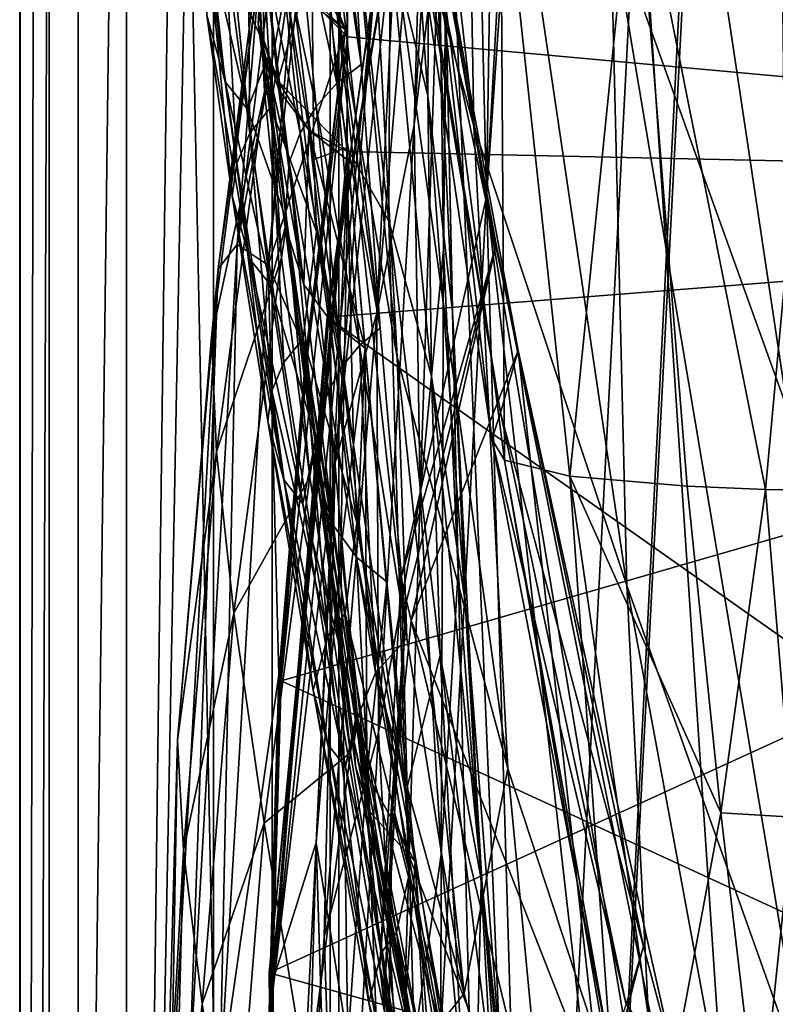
# Model space of a CAD drawing. Header units: metres. Extents: x -1004 to 0, y -808 to 0.
# Tile 18 of 136: x -1004 to -965, y -491 to -440. Entities that reach past the tile are written whole.
import ezdxf

# ---------------------------------------------------------------- set-up
doc = ezdxf.new("R2010")
doc.units = ezdxf.units.M

msp = doc.modelspace()

# ---------------------------------------------------------------- linework, layer by layer
at = {"layer": 'None01'}
for points in [[(-998.527222, -789.40155, 163.059708), (-998.527222, -789.40155, 173.920044), (-998.527222, -35.401562, 163.059708)], [(-998.527222, -789.40155, 173.920044), (-998.527222, -35.401562, 2063.059814), (-998.527222, -35.401562, 163.059708)], [(-998.527222, -35.401562, 2063.059814), (-998.527222, -789.40155, 173.920044), (-998.527222, -789.40155, 2051.920166)], [(-998.527222, -789.40155, 2051.920166), (-998.527222, -789.40155, 2063.059814), (-998.527222, -35.401562, 2063.059814)], [(-951.527527, -65.543846, 163.059708), (-951.527527, -738.401428, 163.059708), (-998.527222, -35.401562, 163.059708)], [(-951.527527, -738.401428, 163.059708), (-968.598267, -746.330383, 163.059708), (-998.527222, -35.401562, 163.059708)], [(-998.527222, -35.401562, 163.059708), (-968.598267, -746.330383, 163.059708), (-998.527222, -789.40155, 163.059708)], [(-998.527222, -789.40155, 2063.059814), (-968.598267, -746.330383, 2063.059814), (-998.527222, -35.401562, 2063.059814)], [(-968.598267, -746.330383, 2063.059814), (-951.527527, -738.401428, 2063.059814), (-998.527222, -35.401562, 2063.059814)], [(-998.527222, -35.401562, 2063.059814), (-951.527527, -738.401428, 2063.059814), (-951.527527, -65.543846, 2063.059814)], [(-957.22522, -562.338135, 1607.315308), (-960.721008, -174.127411, 1607.405884), (-979.964417, -448.915588, 1607.910889)], [(-960.721008, -174.127411, 1607.405884), (-965.265015, -183.0047, 1607.525391), (-979.964417, -448.915588, 1607.910889)], [(-979.964417, -448.915588, 1607.910889), (-965.265015, -183.0047, 1607.525391), (-976.424927, -220.207443, 1607.818115)], [(-976.424927, -220.207443, 1607.818115), (-984.470886, -258.193604, 1608.028809), (-979.964417, -448.915588, 1607.910889)], [(-984.470886, -258.193604, 1608.028809), (-986.455566, -413.039734, 1608.080566), (-979.964417, -448.915588, 1607.910889)], [(-902.446289, -448.406891, 658.679504), (-901.788757, -384.116333, 658.662292), (-987.520752, -424.55658, 660.907227)], [(-902.44574, -448.40683, 620.140686), (-987.14209, -430.387573, 617.922791), (-901.786682, -384.11673, 620.157898)], [(-902.446289, -448.406891, 1567.137573), (-982.199463, -419.524536, 1565.049072), (-901.788757, -384.116333, 1567.154785)], [(-986.353882, -424.315552, 404.999176), (-980.622253, -445.277527, 354.476257), (-986.647888, -391.917389, 405.125092)], [(-980.622253, -445.277527, 354.476257), (-981.192139, -411.831177, 354.61145), (-986.647888, -391.917389, 405.125092)], [(-973.571106, -434.510742, 305.371277), (-964.440857, -459.879395, 257.478455), (-973.507141, -399.472687, 305.797028)], [(-964.440857, -459.879395, 257.478455), (-964.878967, -422.997925, 257.737305), (-973.507141, -399.472687, 305.797028)], [(-987.761047, -438.593903, 456.888458), (-984.577759, -457.1828, 405.247559), (-989.480225, -406.168793, 456.6586)], [(-984.577759, -457.1828, 405.247559), (-986.353882, -424.315552, 404.999176), (-989.480225, -406.168793, 456.6586)], [(-987.10968, -430.938965, 614.943726), (-986.421997, -442.105499, 561.460938), (-990.166565, -409.596252, 562.68634)], [(-986.421997, -442.105499, 561.460938), (-989.222778, -422.714691, 509.420135), (-990.166565, -409.596252, 562.68634)], [(-980.622253, -445.277527, 354.476257), (-972.737061, -468.957031, 305.25), (-981.192139, -411.831177, 354.61145)], [(-972.737061, -468.957031, 305.25), (-973.571106, -434.510742, 305.371277), (-981.192139, -411.831177, 354.61145)], [(-981.872437, -417.570435, 1562.117554), (-987.955444, -453.466919, 1561.942749), (-982.133789, -412.923523, 1511.640137)], [(-982.133789, -412.923523, 1511.640137), (-987.955444, -453.466919, 1561.942749), (-985.717285, -437.806305, 1511.832886)], [(-986.455566, -413.039734, 1608.080566), (-986.437561, -413.11734, 1610.883667), (-979.964417, -448.915588, 1607.910889)], [(-979.460754, -451.378296, 1610.604248), (-986.437561, -413.11734, 1610.883667), (-978.325989, -456.837341, 1616.675537)], [(-986.437561, -413.11734, 1610.883667), (-984.221375, -429.36908, 1717.76355), (-978.325989, -456.837341, 1616.675537)], [(-986.437561, -413.11734, 1610.883667), (-979.460754, -451.378296, 1610.604248), (-979.964417, -448.915588, 1607.910889)], [(-982.399353, -434.557739, 1348.717896), (-981.976868, -417.075439, 1348.560547), (-983.691345, -445.217041, 1404.03186)], [(-983.691345, -445.217041, 1404.03186), (-981.976868, -417.075439, 1348.560547), (-983.124207, -425.615173, 1403.821655)], [(-987.955444, -453.466919, 1561.942749), (-981.872437, -417.570435, 1562.117554), (-982.199463, -419.524536, 1565.049072)], [(-988.184875, -455.128296, 1564.892456), (-982.199463, -419.524536, 1565.049072), (-902.446289, -448.406891, 1567.137573)], [(-988.184875, -455.128296, 1564.892456), (-987.955444, -453.466919, 1561.942749), (-982.199463, -419.524536, 1565.049072)], [(-984.924744, -435.717896, 1179.18457), (-984.53125, -421.425995, 1179.183228), (-982.998596, -443.71814, 1236.099121)], [(-982.998596, -443.71814, 1236.099121), (-984.53125, -421.425995, 1179.183228), (-982.908875, -429.192963, 1236.082886)], [(-986.421997, -442.105499, 561.460938), (-985.449219, -455.692291, 508.546051), (-989.222778, -422.714691, 509.420135)], [(-985.449219, -455.692291, 508.546051), (-987.761047, -438.593903, 456.888458), (-989.222778, -422.714691, 509.420135)], [(-982.179993, -451.63858, 1348.844116), (-981.98291, -424.0047, 1292.653809), (-982.399353, -434.557739, 1348.717896)], [(-982.047791, -439.573883, 1292.726196), (-981.98291, -424.0047, 1292.653809), (-982.179993, -451.63858, 1348.844116)], [(-987.520752, -424.55658, 660.907227), (-990.49115, -437.303345, 660.985046), (-987.13208, -440.682129, 660.897095)], [(-987.520752, -424.55658, 660.907227), (-987.13208, -440.682129, 660.897095), (-902.446289, -448.406891, 658.679504)], [(-984.577759, -457.1828, 405.247559), (-978.872314, -478.391571, 354.709045), (-986.353882, -424.315552, 404.999176)], [(-978.872314, -478.391571, 354.709045), (-980.622253, -445.277527, 354.476257), (-986.353882, -424.315552, 404.999176)], [(-984.542114, -432.820007, 1458.24292), (-985.622498, -454.910736, 1458.469604), (-983.124207, -425.615173, 1403.821655)], [(-983.124207, -425.615173, 1403.821655), (-985.622498, -454.910736, 1458.469604), (-983.691345, -445.217041, 1404.03186)], [(-982.998596, -443.71814, 1236.099121), (-982.908875, -429.192963, 1236.082886), (-981.718567, -454.849976, 1292.775269)], [(-981.718567, -454.849976, 1292.775269), (-982.908875, -429.192963, 1236.082886), (-982.047791, -439.573883, 1292.726196)], [(-984.221375, -429.36908, 1717.76355), (-984.325378, -429.686066, 1772.509033), (-979.250061, -460.060425, 1717.388428)], [(-979.250061, -460.060425, 1717.388428), (-984.325378, -429.686066, 1772.509033), (-979.698242, -461.419556, 1771.990112)], [(-984.325378, -429.686066, 1772.509033), (-983.250549, -429.93927, 1827.241333), (-979.698242, -461.419556, 1771.990112)], [(-978.325989, -456.837341, 1616.675537), (-984.221375, -429.36908, 1717.76355), (-979.250061, -460.060425, 1717.388428)], [(-979.698242, -461.419556, 1771.990112), (-983.250549, -429.93927, 1827.241333), (-979.03894, -462.503906, 1826.602051)], [(-983.250549, -429.93927, 1827.241333), (-979.249023, -430.128448, 1881.834229), (-979.03894, -462.503906, 1826.602051)], [(-979.03894, -462.503906, 1826.602051), (-979.249023, -430.128448, 1881.834229), (-975.674622, -463.312408, 1881.103271)], [(-979.249023, -430.128448, 1881.834229), (-972.319092, -430.253387, 1936.125732), (-975.674622, -463.312408, 1881.103271)], [(-975.674622, -463.312408, 1881.103271), (-972.319092, -430.253387, 1936.125732), (-969.612488, -463.844269, 1935.339478)], [(-972.319092, -430.253387, 1936.125732), (-965.579651, -464.006226, 1962.310059), (-969.612488, -463.844269, 1935.339478)], [(-962.485046, -430.314026, 1989.954346), (-965.579651, -464.006226, 1962.310059), (-972.319092, -430.253387, 1936.125732)], [(-965.579651, -464.006226, 1962.310059), (-962.485046, -430.314026, 1989.954346), (-960.885376, -464.098846, 1989.15686)], [(-987.14209, -430.387573, 617.922791), (-990.731018, -442.944, 617.828796), (-991.499939, -435.934113, 617.808716)], [(-987.141968, -446.578491, 617.922791), (-990.731018, -442.944, 617.828796), (-987.14209, -430.387573, 617.922791)], [(-902.44574, -448.40683, 620.140686), (-987.141968, -446.578491, 617.922791), (-987.14209, -430.387573, 617.922791)], [(-988.86731, -447.003876, 1065.647217), (-990.311096, -435.40567, 1009.112), (-989.018555, -431.349976, 1065.650024)], [(-987.175659, -446.376373, 1122.300659), (-988.86731, -447.003876, 1065.647217), (-989.018555, -431.349976, 1065.650024)], [(-989.018555, -431.349976, 1065.650024), (-987.080811, -431.47287, 1122.301147), (-987.175659, -446.376373, 1122.300659)], [(-987.685425, -443.069763, 561.487488), (-987.10968, -430.938965, 614.943726), (-988.575073, -431.971985, 614.945313)], [(-986.421997, -442.105499, 561.460938), (-987.10968, -430.938965, 614.943726), (-987.685425, -443.069763, 561.487488)], [(-987.080811, -431.47287, 1122.301147), (-984.994812, -450.18335, 1179.180542), (-987.175659, -446.376373, 1122.300659)], [(-984.924744, -435.717896, 1179.18457), (-984.994812, -450.18335, 1179.180542), (-987.080811, -431.47287, 1122.301147)], [(-988.575073, -431.971985, 614.945313), (-989.814697, -433.267853, 614.946899), (-987.685425, -443.069763, 561.487488)], [(-993.43512, -442.994995, 980.418701), (-995.200562, -432.536682, 927.976257), (-994.39386, -439.552307, 980.433655)], [(-993.43512, -442.994995, 980.418701), (-994.18335, -436.179474, 927.94989), (-995.200562, -432.536682, 927.976257)], [(-985.717285, -437.806305, 1511.832886), (-987.771179, -462.619049, 1512.004272), (-984.542114, -432.820007, 1458.24292)], [(-984.542114, -432.820007, 1458.24292), (-987.771179, -462.619049, 1512.004272), (-985.622498, -454.910736, 1458.469604)], [(-989.601257, -434.410187, 730.692017), (-990.576416, -433.240601, 780.101501), (-992.824158, -451.38031, 779.983154)], [(-992.824158, -451.38031, 779.983154), (-990.576416, -433.240601, 780.101501), (-991.418396, -434.144135, 838.147827)], [(-988.751465, -444.262268, 561.514038), (-989.814697, -433.267853, 614.946899), (-990.780457, -434.779572, 614.948486)], [(-987.685425, -443.069763, 561.487488), (-989.814697, -433.267853, 614.946899), (-988.751465, -444.262268, 561.514038)], [(-992.824158, -451.38031, 779.983154), (-991.418396, -434.144135, 838.147827), (-993.79657, -452.628845, 838.02948)], [(-991.418396, -434.144135, 838.147827), (-991.69812, -437.549225, 895.527161), (-993.79657, -452.628845, 838.02948)], [(-991.231567, -452.439301, 721.085693), (-989.601257, -434.410187, 730.692017), (-992.824158, -451.38031, 779.983154)], [(-989.357483, -434.988007, 721.661926), (-989.601257, -434.410187, 730.692017), (-991.231567, -452.439301, 721.085693)], [(-989.357483, -434.988007, 721.661926), (-987.232971, -440.320038, 663.890747), (-990.873718, -433.963409, 716.551025)], [(-987.232971, -440.320038, 663.890747), (-989.123047, -438.850037, 663.958496), (-990.873718, -433.963409, 716.551025)], [(-992.261292, -434.680328, 980.456116), (-992.163818, -445.632355, 1032.52771), (-993.415527, -436.098846, 980.448608)], [(-992.261292, -434.680328, 980.456116), (-990.23114, -438.592407, 1008.842773), (-991.086243, -444.302094, 1032.530273)], [(-992.261292, -434.680328, 980.456116), (-991.086243, -444.302094, 1032.530273), (-992.163818, -445.632355, 1032.52771)], [(-989.578003, -445.641205, 561.540588), (-990.780457, -434.779572, 614.948486), (-991.437866, -436.449066, 614.950073)], [(-988.751465, -444.262268, 561.514038), (-990.780457, -434.779572, 614.948486), (-989.578003, -445.641205, 561.540588)], [(-983.378845, -464.331116, 1404.207275), (-982.399353, -434.557739, 1348.717896), (-983.691345, -445.217041, 1404.03186)], [(-982.179993, -451.63858, 1348.844116), (-982.399353, -434.557739, 1348.717896), (-983.378845, -464.331116, 1404.207275)], [(-972.737061, -468.957031, 305.25), (-963.358032, -495.275391, 257.400513), (-973.571106, -434.510742, 305.371277)], [(-963.358032, -495.275391, 257.400513), (-964.440857, -459.879395, 257.478455), (-973.571106, -434.510742, 305.371277)], [(-987.232971, -440.320038, 663.890747), (-989.357483, -434.988007, 721.661926), (-991.231567, -452.439301, 721.085693)], [(-990.23114, -438.592407, 1008.842773), (-990.311096, -435.40567, 1009.112), (-988.86731, -447.003876, 1065.647217)], [(-991.189331, -441.60849, 952.461853), (-991.508423, -435.873627, 896.081299), (-992.971375, -437.666595, 927.936768)], [(-991.437866, -436.449066, 614.950073), (-991.499939, -435.934113, 617.808716), (-991.736694, -440.008881, 614.953247)], [(-991.499939, -435.934113, 617.808716), (-990.731018, -442.944, 617.828796), (-991.736694, -440.008881, 614.953247)], [(-991.69812, -437.549225, 895.527161), (-991.508423, -435.873627, 896.081299), (-991.410645, -443.495483, 952.445496)], [(-991.508423, -435.873627, 896.081299), (-991.189331, -441.60849, 952.461853), (-991.410645, -443.495483, 952.445496)], [(-984.994812, -450.18335, 1179.180542), (-984.924744, -435.717896, 1179.18457), (-982.801697, -458.168091, 1236.10144)], [(-982.801697, -458.168091, 1236.10144), (-984.924744, -435.717896, 1179.18457), (-982.998596, -443.71814, 1236.099121)], [(-992.290833, -444.400421, 980.411255), (-994.18335, -436.179474, 927.94989), (-993.43512, -442.994995, 980.418701)], [(-992.290833, -444.400421, 980.411255), (-992.971375, -437.666595, 927.936768), (-994.18335, -436.179474, 927.94989)], [(-994.140991, -437.76355, 980.441162), (-993.415527, -436.098846, 980.448608), (-992.841675, -447.194672, 1032.525146)], [(-993.415527, -436.098846, 980.448608), (-992.163818, -445.632355, 1032.52771), (-992.841675, -447.194672, 1032.525146)], [(-991.437866, -436.449066, 614.950073), (-991.736694, -440.008881, 614.953247), (-990.134827, -447.155579, 561.567078)], [(-989.578003, -445.641205, 561.540588), (-991.437866, -436.449066, 614.950073), (-990.134827, -447.155579, 561.567078)], [(-989.123047, -438.850037, 663.958496), (-987.232971, -440.320038, 663.890747), (-990.49115, -437.303345, 660.985046)], [(-990.49115, -437.303345, 660.985046), (-987.232971, -440.320038, 663.890747), (-987.13208, -440.682129, 660.897095)], [(-994.39386, -439.552307, 980.433655), (-994.140991, -437.76355, 980.441162), (-993.078125, -448.874542, 1032.522705)], [(-993.79657, -452.628845, 838.02948), (-991.69812, -437.549225, 895.527161), (-994.152771, -456.180054, 895.431519)], [(-994.152771, -456.180054, 895.431519), (-991.69812, -437.549225, 895.527161), (-991.410645, -443.495483, 952.445496)], [(-994.140991, -437.76355, 980.441162), (-992.841675, -447.194672, 1032.525146), (-993.078125, -448.874542, 1032.522705)], [(-991.189331, -441.60849, 952.461853), (-992.971375, -437.666595, 927.936768), (-992.290833, -444.400421, 980.411255)], [(-987.955444, -453.466919, 1561.942749), (-990.973206, -489.733643, 1561.918579), (-985.717285, -437.806305, 1511.832886)], [(-985.717285, -437.806305, 1511.832886), (-990.973206, -489.733643, 1561.918579), (-987.771179, -462.619049, 1512.004272)], [(-990.23114, -438.592407, 1008.842773), (-988.739441, -450.703186, 1065.628418), (-991.086243, -444.302094, 1032.530273)], [(-988.739441, -450.703186, 1065.628418), (-990.23114, -438.592407, 1008.842773), (-988.86731, -447.003876, 1065.647217)], [(-985.449219, -455.692291, 508.546051), (-984.076599, -471.671143, 456.312866), (-987.761047, -438.593903, 456.888458)], [(-984.076599, -471.671143, 456.312866), (-984.577759, -457.1828, 405.247559), (-987.761047, -438.593903, 456.888458)], [(-992.182251, -452.11084, 1032.517578), (-994.39386, -439.552307, 980.433655), (-993.078125, -448.874542, 1032.522705)], [(-992.182251, -452.11084, 1032.517578), (-993.43512, -442.994995, 980.418701), (-994.39386, -439.552307, 980.433655)], [(-991.736694, -440.008881, 614.953247), (-990.731018, -442.944, 617.828796), (-990.666382, -443.416687, 614.958435)], [(-990.666382, -443.416687, 614.958435), (-989.388245, -453.433502, 561.674927), (-991.736694, -440.008881, 614.953247)], [(-989.388245, -453.433502, 561.674927), (-990.360168, -450.368317, 561.620117), (-991.736694, -440.008881, 614.953247)], [(-991.736694, -440.008881, 614.953247), (-990.360168, -450.368317, 561.620117), (-990.134827, -447.155579, 561.567078)], [(-981.421997, -468.230469, 1348.939453), (-982.047791, -439.573883, 1292.726196), (-982.179993, -451.63858, 1348.844116)], [(-981.718567, -454.849976, 1292.775269), (-982.047791, -439.573883, 1292.726196), (-981.421997, -468.230469, 1348.939453)], [(-991.231567, -452.439301, 721.085693), (-989.25885, -456.898071, 663.936951), (-987.232971, -440.320038, 663.890747)], [(-989.186157, -456.908386, 662.439331), (-987.232971, -440.320038, 663.890747), (-989.25885, -456.898071, 663.936951)], [(-987.13208, -440.682129, 660.897095), (-987.232971, -440.320038, 663.890747), (-989.186157, -456.908386, 662.439331)], [(-987.13208, -440.682129, 660.897095), (-990.551025, -473.865295, 660.986572), (-902.446289, -448.406891, 658.679504)], [(-990.551025, -473.865295, 660.986572), (-987.13208, -440.682129, 660.897095), (-989.186157, -456.908386, 662.439331)], [(-990.262817, -450.168976, 1009.480713), (-991.189331, -441.60849, 952.461853), (-992.290833, -444.400421, 980.411255)], [(-991.410645, -443.495483, 952.445496), (-991.189331, -441.60849, 952.461853), (-990.542725, -452.061737, 1009.089478)], [(-991.189331, -441.60849, 952.461853), (-990.262817, -450.168976, 1009.480713), (-990.542725, -452.061737, 1009.089478)], [(-985.449219, -455.692291, 508.546051), (-986.421997, -442.105499, 561.460938), (-987.685425, -443.069763, 561.487488)], [(-991.113525, -453.433929, 1032.515015), (-993.43512, -442.994995, 980.418701), (-992.182251, -452.11084, 1032.517578)], [(-991.113525, -453.433929, 1032.515015), (-992.290833, -444.400421, 980.411255), (-993.43512, -442.994995, 980.418701)], [(-989.13385, -445.481171, 614.960693), (-990.666382, -443.416687, 614.958435), (-990.731018, -442.944, 617.828796)], [(-990.731018, -442.944, 617.828796), (-987.141968, -446.578491, 617.922791), (-989.13385, -445.481171, 614.960693)], [(-993.888, -462.072235, 952.383667), (-994.152771, -456.180054, 895.431519), (-991.410645, -443.495483, 952.445496)], [(-993.888, -462.072235, 952.383667), (-991.410645, -443.495483, 952.445496), (-990.542725, -452.061737, 1009.089478)], [(-989.388245, -453.433502, 561.674927), (-990.666382, -443.416687, 614.958435), (-989.13385, -445.481171, 614.960693)], [(-986.515808, -456.584625, 508.590729), (-987.685425, -443.069763, 561.487488), (-988.751465, -444.262268, 561.514038)], [(-985.449219, -455.692291, 508.546051), (-987.685425, -443.069763, 561.487488), (-986.515808, -456.584625, 508.590729)], [(-982.801697, -458.168091, 1236.10144), (-982.998596, -443.71814, 1236.099121), (-981.07312, -469.798706, 1292.801025)], [(-981.07312, -469.798706, 1292.801025), (-982.998596, -443.71814, 1236.099121), (-981.718567, -454.849976, 1292.775269)], [(-990.262817, -450.168976, 1009.480713), (-992.290833, -444.400421, 980.411255), (-991.113525, -453.433929, 1032.515015)], [(-991.086243, -444.302094, 1032.530273), (-990.408997, -457.459259, 1084.137573), (-992.163818, -445.632355, 1032.52771)], [(-991.086243, -444.302094, 1032.530273), (-988.739441, -450.703186, 1065.628418), (-989.41864, -456.217926, 1084.137451)], [(-989.41864, -456.217926, 1084.137451), (-990.408997, -457.459259, 1084.137573), (-991.086243, -444.302094, 1032.530273)], [(-987.41333, -457.670471, 508.635437), (-988.751465, -444.262268, 561.514038), (-989.578003, -445.641205, 561.540588)], [(-986.515808, -456.584625, 508.590729), (-988.751465, -444.262268, 561.514038), (-987.41333, -457.670471, 508.635437)], [(-988.022339, -455.293884, 561.713013), (-989.388245, -453.433502, 561.674927), (-989.13385, -445.481171, 614.960693)], [(-987.141968, -446.578491, 617.922791), (-987.095764, -447.048096, 614.963013), (-989.13385, -445.481171, 614.960693)], [(-989.13385, -445.481171, 614.960693), (-987.095764, -447.048096, 614.963013), (-986.213989, -456.718719, 561.751099)], [(-986.213989, -456.718719, 561.751099), (-988.022339, -455.293884, 561.713013), (-989.13385, -445.481171, 614.960693)], [(-985.622498, -454.910736, 1458.469604), (-985.534607, -476.517303, 1458.664063), (-983.691345, -445.217041, 1404.03186)], [(-983.691345, -445.217041, 1404.03186), (-985.534607, -476.517303, 1458.664063), (-983.378845, -464.331116, 1404.207275)], [(-978.872314, -478.391571, 354.709045), (-971.059875, -502.124847, 305.433105), (-980.622253, -445.277527, 354.476257)], [(-971.059875, -502.124847, 305.433105), (-972.737061, -468.957031, 305.25), (-980.622253, -445.277527, 354.476257)], [(-992.841675, -447.194672, 1032.525146), (-992.163818, -445.632355, 1032.52771), (-991.031738, -458.916229, 1084.137695)], [(-992.163818, -445.632355, 1032.52771), (-990.408997, -457.459259, 1084.137573), (-991.031738, -458.916229, 1084.137695)], [(-988.105774, -458.913422, 508.680115), (-989.578003, -445.641205, 561.540588), (-990.134827, -447.155579, 561.567078)], [(-987.41333, -457.670471, 508.635437), (-989.578003, -445.641205, 561.540588), (-988.105774, -458.913422, 508.680115)], [(-991.165649, -488.922424, 617.817444), (-987.141968, -446.578491, 617.922791), (-902.44574, -448.40683, 620.140686)], [(-991.165649, -488.922424, 617.817444), (-987.095764, -447.048096, 614.963013), (-987.141968, -446.578491, 617.922791)], [(-986.82312, -461.708466, 1122.299805), (-988.86731, -447.003876, 1065.647217), (-987.175659, -446.376373, 1122.300659)], [(-984.145569, -479.687531, 1179.155884), (-986.82312, -461.708466, 1122.299805), (-987.175659, -446.376373, 1122.300659)], [(-987.175659, -446.376373, 1122.300659), (-984.994812, -450.18335, 1179.180542), (-984.145569, -479.687531, 1179.155884)], [(-991.091309, -489.666443, 614.914307), (-987.095764, -447.048096, 614.963013), (-991.165649, -488.922424, 617.817444)], [(-991.091309, -489.666443, 614.914307), (-988.757019, -482.204193, 562.679138), (-987.095764, -447.048096, 614.963013)], [(-988.739441, -450.703186, 1065.628418), (-988.86731, -447.003876, 1065.647217), (-986.82312, -461.708466, 1122.299805)], [(-988.757019, -482.204193, 562.679138), (-987.473328, -467.106476, 562.578918), (-987.095764, -447.048096, 614.963013)], [(-987.095764, -447.048096, 614.963013), (-987.473328, -467.106476, 562.578918), (-986.213989, -456.718719, 561.751099)], [(-993.078125, -448.874542, 1032.522705), (-992.841675, -447.194672, 1032.525146), (-991.247925, -460.48291, 1084.137817)], [(-992.841675, -447.194672, 1032.525146), (-991.031738, -458.916229, 1084.137695), (-991.247925, -460.48291, 1084.137817)], [(-990.134827, -447.155579, 561.567078), (-990.360168, -450.368317, 561.620117), (-988.777466, -461.691406, 508.769501)], [(-988.105774, -458.913422, 508.680115), (-990.134827, -447.155579, 561.567078), (-988.5672, -460.269409, 508.724792)], [(-988.5672, -460.269409, 508.724792), (-990.134827, -447.155579, 561.567078), (-988.777466, -461.691406, 508.769501)], [(-906.703552, -512.485474, 620.029175), (-991.165649, -488.922424, 617.817444), (-902.44574, -448.40683, 620.140686)], [(-902.446289, -448.406891, 658.679504), (-990.551025, -473.865295, 660.986572), (-906.703613, -512.485474, 658.790955)], [(-906.703613, -512.485474, 1567.026123), (-988.184875, -455.128296, 1564.892456), (-902.446289, -448.406891, 1567.137573)], [(-990.418579, -463.504761, 1084.138062), (-993.078125, -448.874542, 1032.522705), (-991.247925, -460.48291, 1084.137817)], [(-990.418579, -463.504761, 1084.138062), (-992.182251, -452.11084, 1032.517578), (-993.078125, -448.874542, 1032.522705)], [(-984.362244, -468.526459, 1608.025879), (-983.223206, -508.572693, 1607.996094), (-979.964417, -448.915588, 1607.910889)], [(-984.362244, -468.526459, 1608.025879), (-979.964417, -448.915588, 1607.910889), (-979.460754, -451.378296, 1610.604248)], [(-983.223206, -508.572693, 1607.996094), (-977.651123, -527.885742, 1607.85022), (-979.964417, -448.915588, 1607.910889)], [(-979.964417, -448.915588, 1607.910889), (-977.651123, -527.885742, 1607.85022), (-968.901245, -545.981323, 1607.621094)], [(-968.901245, -545.981323, 1607.621094), (-957.22522, -562.338135, 1607.315308), (-979.964417, -448.915588, 1607.910889)], [(-988.769409, -461.359711, 1065.578857), (-990.262817, -450.168976, 1009.480713), (-991.113525, -453.433929, 1032.515015)], [(-990.262817, -450.168976, 1009.480713), (-989.07489, -463.35849, 1065.644043), (-990.542725, -452.061737, 1009.089478)], [(-988.777466, -461.691406, 508.769501), (-990.360168, -450.368317, 561.620117), (-988.729187, -463.128632, 508.814178)], [(-988.729187, -463.128632, 508.814178), (-990.360168, -450.368317, 561.620117), (-987.866028, -465.844757, 508.90506)], [(-990.360168, -450.368317, 561.620117), (-989.388245, -453.433502, 561.674927), (-987.866028, -465.844757, 508.90506)], [(-990.262817, -450.168976, 1009.480713), (-988.769409, -461.359711, 1065.578857), (-989.07489, -463.35849, 1065.644043)], [(-984.145569, -479.687531, 1179.155884), (-984.994812, -450.18335, 1179.180542), (-982.352783, -472.539764, 1236.089722)], [(-982.352783, -472.539764, 1236.089722), (-984.994812, -450.18335, 1179.180542), (-982.801697, -458.168091, 1236.10144)], [(-988.739441, -450.703186, 1065.628418), (-986.651184, -465.71463, 1122.338623), (-989.41864, -456.217926, 1084.137451)], [(-986.651184, -465.71463, 1122.338623), (-988.739441, -450.703186, 1065.628418), (-986.82312, -461.708466, 1122.299805)], [(-992.824158, -451.38031, 779.983154), (-995.299255, -494.426178, 779.676392), (-993.720337, -494.734192, 720.86969)], [(-992.824158, -451.38031, 779.983154), (-993.79657, -452.628845, 838.02948), (-995.299255, -494.426178, 779.676392)], [(-991.231567, -452.439301, 721.085693), (-992.824158, -451.38031, 779.983154), (-993.720337, -494.734192, 720.86969)], [(-984.084778, -469.739929, 1609.521606), (-984.362244, -468.526459, 1608.025879), (-979.460754, -451.378296, 1610.604248)], [(-984.084778, -469.739929, 1609.521606), (-979.460754, -451.378296, 1610.604248), (-983.851257, -470.762268, 1610.785889)], [(-979.460754, -451.378296, 1610.604248), (-978.325989, -456.837341, 1616.675537), (-983.851257, -470.762268, 1610.785889)], [(-982.307617, -482.81308, 1404.3479), (-982.179993, -451.63858, 1348.844116), (-983.378845, -464.331116, 1404.207275)], [(-981.421997, -468.230469, 1348.939453), (-982.179993, -451.63858, 1348.844116), (-982.307617, -482.81308, 1404.3479)], [(-992.989563, -470.381531, 1009.06189), (-993.888, -462.072235, 952.383667), (-990.542725, -452.061737, 1009.089478)], [(-990.542725, -452.061737, 1009.089478), (-989.07489, -463.35849, 1065.644043), (-992.989563, -470.381531, 1009.06189)], [(-989.432678, -464.743896, 1084.138184), (-992.182251, -452.11084, 1032.517578), (-990.418579, -463.504761, 1084.138062)], [(-989.432678, -464.743896, 1084.138184), (-991.113525, -453.433929, 1032.515015), (-992.182251, -452.11084, 1032.517578)], [(-996.232422, -496.006836, 837.722961), (-993.79657, -452.628845, 838.02948), (-995.890808, -476.921875, 895.3172)], [(-993.79657, -452.628845, 838.02948), (-996.232422, -496.006836, 837.722961), (-995.299255, -494.426178, 779.676392)], [(-995.890808, -476.921875, 895.3172), (-993.79657, -452.628845, 838.02948), (-994.152771, -456.180054, 895.431519)], [(-993.720337, -494.734192, 720.86969), (-990.669739, -473.554169, 663.952393), (-991.231567, -452.439301, 721.085693)], [(-990.669739, -473.554169, 663.952393), (-989.25885, -456.898071, 663.936951), (-991.231567, -452.439301, 721.085693)], [(-988.769409, -461.359711, 1065.578857), (-991.113525, -453.433929, 1032.515015), (-989.432678, -464.743896, 1084.138184)], [(-990.973206, -489.733643, 1561.918579), (-987.955444, -453.466919, 1561.942749), (-988.184875, -455.128296, 1564.892456)], [(-987.866028, -465.844757, 508.90506), (-989.388245, -453.433502, 561.674927), (-988.022339, -455.293884, 561.713013)], [(-906.703613, -512.485474, 1567.026123), (-991.163147, -491.108978, 1564.814453), (-988.184875, -455.128296, 1564.892456)], [(-991.163147, -491.108978, 1564.814453), (-990.973206, -489.733643, 1561.918579), (-988.184875, -455.128296, 1564.892456)], [(-987.771179, -462.619049, 1512.004272), (-988.341248, -487.064972, 1512.154297), (-985.622498, -454.910736, 1458.469604)], [(-985.622498, -454.910736, 1458.469604), (-988.341248, -487.064972, 1512.154297), (-985.534607, -476.517303, 1458.664063)], [(-981.07312, -469.798706, 1292.801025), (-981.718567, -454.849976, 1292.775269), (-980.239502, -484.258698, 1349.003662)], [(-980.239502, -484.258698, 1349.003662), (-981.718567, -454.849976, 1292.775269), (-981.421997, -468.230469, 1348.939453)], [(-986.674011, -467.496368, 508.969208), (-987.866028, -465.844757, 508.90506), (-988.022339, -455.293884, 561.713013)], [(-986.674011, -467.496368, 508.969208), (-988.022339, -455.293884, 561.713013), (-986.213989, -456.718719, 561.751099)], [(-984.076599, -471.671143, 456.312866), (-985.449219, -455.692291, 508.546051), (-986.515808, -456.584625, 508.590729)], [(-994.152771, -456.180054, 895.431519), (-993.888, -462.072235, 952.383667), (-995.890808, -476.921875, 895.3172)], [(-990.408997, -457.459259, 1084.137573), (-989.41864, -456.217926, 1084.137451), (-988.149597, -471.55658, 1135.17688)], [(-988.149597, -471.55658, 1135.17688), (-989.41864, -456.217926, 1084.137451), (-987.257568, -470.406006, 1135.177979)], [(-989.41864, -456.217926, 1084.137451), (-986.651184, -465.71463, 1122.338623), (-987.257568, -470.406006, 1135.177979)], [(-987.473328, -467.106476, 562.578918), (-986.139099, -478.65863, 509.693268), (-986.213989, -456.718719, 561.751099)], [(-985.685181, -473.464966, 456.42453), (-986.515808, -456.584625, 508.590729), (-987.41333, -457.670471, 508.635437)], [(-985.102783, -468.774445, 509.033356), (-986.674011, -467.496368, 508.969208), (-986.213989, -456.718719, 561.751099)], [(-984.076599, -471.671143, 456.312866), (-986.515808, -456.584625, 508.590729), (-985.685181, -473.464966, 456.42453)], [(-986.213989, -456.718719, 561.751099), (-986.139099, -478.65863, 509.693268), (-985.102783, -468.774445, 509.033356)], [(-989.25885, -456.898071, 663.936951), (-990.669739, -473.554169, 663.952393), (-990.59967, -473.558807, 662.454651)], [(-989.186157, -456.908386, 662.439331), (-989.25885, -456.898071, 663.936951), (-990.59967, -473.558807, 662.454651)], [(-990.551025, -473.865295, 660.986572), (-989.186157, -456.908386, 662.439331), (-990.59967, -473.558807, 662.454651)], [(-984.076599, -471.671143, 456.312866), (-981.115479, -489.986542, 404.923889), (-984.577759, -457.1828, 405.247559)], [(-981.115479, -489.986542, 404.923889), (-978.872314, -478.391571, 354.709045), (-984.577759, -457.1828, 405.247559)], [(-983.851257, -470.762268, 1610.785889), (-978.325989, -456.837341, 1616.675537), (-973.993958, -495.863617, 1654.822998)], [(-979.250061, -460.060425, 1717.388428), (-971.875427, -487.555969, 1662.509155), (-978.325989, -456.837341, 1616.675537)], [(-971.875427, -487.555969, 1662.509155), (-971.730103, -486.982941, 1653.009033), (-978.325989, -456.837341, 1616.675537)], [(-978.325989, -456.837341, 1616.675537), (-971.730103, -486.982941, 1653.009033), (-973.993958, -495.863617, 1654.822998)], [(-991.031738, -458.916229, 1084.137695), (-990.408997, -457.459259, 1084.137573), (-988.149597, -471.55658, 1135.17688)], [(-985.685181, -473.464966, 456.42453), (-987.41333, -457.670471, 508.635437), (-988.105774, -458.913422, 508.680115)], [(-982.352783, -472.539764, 1236.089722), (-982.801697, -458.168091, 1236.10144), (-980.188232, -484.392883, 1292.803467)], [(-980.188232, -484.392883, 1292.803467), (-982.801697, -458.168091, 1236.10144), (-981.07312, -469.798706, 1292.801025)], [(-991.247925, -460.48291, 1084.137817), (-991.031738, -458.916229, 1084.137695), (-988.900696, -474.35199, 1135.174683)], [(-991.031738, -458.916229, 1084.137695), (-988.149597, -471.55658, 1135.17688), (-988.900696, -474.35199, 1135.174683)], [(-986.619263, -475.763855, 456.536194), (-988.105774, -458.913422, 508.680115), (-988.5672, -460.269409, 508.724792)], [(-985.685181, -473.464966, 456.42453), (-988.105774, -458.913422, 508.680115), (-986.619263, -475.763855, 456.536194)], [(-986.619263, -475.763855, 456.536194), (-988.5672, -460.269409, 508.724792), (-988.777466, -461.691406, 508.769501)], [(-979.698242, -461.419556, 1771.990112), (-972.757202, -490.559387, 1716.807129), (-979.250061, -460.060425, 1717.388428)], [(-972.757202, -490.559387, 1716.807129), (-971.875427, -487.555969, 1662.509155), (-979.250061, -460.060425, 1717.388428)], [(-988.140564, -477.148834, 1135.172485), (-990.418579, -463.504761, 1084.138062), (-991.247925, -460.48291, 1084.137817)], [(-991.247925, -460.48291, 1084.137817), (-988.900696, -474.35199, 1135.174683), (-988.140564, -477.148834, 1135.172485)], [(-986.653198, -475.529205, 1122.236328), (-988.769409, -461.359711, 1065.578857), (-989.432678, -464.743896, 1084.138184)], [(-988.769409, -461.359711, 1065.578857), (-986.973816, -477.563843, 1122.298462), (-989.07489, -463.35849, 1065.644043)], [(-986.619263, -475.763855, 456.536194), (-988.777466, -461.691406, 508.769501), (-986.781067, -477.009674, 456.592041)], [(-986.781067, -477.009674, 456.592041), (-988.777466, -461.691406, 508.769501), (-988.729187, -463.128632, 508.814178)], [(-988.769409, -461.359711, 1065.578857), (-986.653198, -475.529205, 1122.236328), (-986.973816, -477.563843, 1122.298462)], [(-986.651184, -465.71463, 1122.338623), (-986.82312, -461.708466, 1122.299805), (-984.145569, -479.687531, 1179.155884)], [(-979.03894, -462.503906, 1826.602051), (-973.580811, -493.058472, 1771.174072), (-979.698242, -461.419556, 1771.990112)], [(-973.580811, -493.058472, 1771.174072), (-972.757202, -490.559387, 1716.807129), (-979.698242, -461.419556, 1771.990112)], [(-993.888, -462.072235, 952.383667), (-995.588135, -482.62149, 952.309998), (-995.890808, -476.921875, 895.3172)], [(-995.588135, -482.62149, 952.309998), (-993.888, -462.072235, 952.383667), (-992.989563, -470.381531, 1009.06189)], [(-990.973206, -489.733643, 1561.918579), (-990.92804, -526.108276, 1562.044434), (-987.771179, -462.619049, 1512.004272)], [(-987.771179, -462.619049, 1512.004272), (-990.92804, -526.108276, 1562.044434), (-988.341248, -487.064972, 1512.154297)], [(-975.674622, -463.312408, 1881.103271), (-973.407776, -495.050842, 1825.582031), (-979.03894, -462.503906, 1826.602051)], [(-973.407776, -495.050842, 1825.582031), (-973.580811, -493.058472, 1771.174072), (-979.03894, -462.503906, 1826.602051)], [(-989.07489, -463.35849, 1065.644043), (-991.438538, -481.214783, 1065.640259), (-992.989563, -470.381531, 1009.06189)], [(-989.07489, -463.35849, 1065.644043), (-986.973816, -477.563843, 1122.298462), (-991.438538, -481.214783, 1065.640259)], [(-986.781067, -477.009674, 456.592041), (-988.729187, -463.128632, 508.814178), (-986.727661, -478.263824, 456.647888)], [(-986.727661, -478.263824, 456.647888), (-988.729187, -463.128632, 508.814178), (-985.982971, -480.625214, 456.760773)], [(-988.729187, -463.128632, 508.814178), (-987.866028, -465.844757, 508.90506), (-985.982971, -480.625214, 456.760773)], [(-973.407776, -495.050842, 1825.582031), (-975.674622, -463.312408, 1881.103271), (-970.846497, -496.534454, 1879.917847)], [(-970.846497, -496.534454, 1879.917847), (-975.674622, -463.312408, 1881.103271), (-967.885986, -480.670074, 1934.753662)], [(-975.674622, -463.312408, 1881.103271), (-969.612488, -463.844269, 1935.339478), (-967.885986, -480.670074, 1934.753662)], [(-987.244385, -478.301208, 1135.171509), (-990.418579, -463.504761, 1084.138062), (-988.140564, -477.148834, 1135.172485)], [(-987.244385, -478.301208, 1135.171509), (-989.432678, -464.743896, 1084.138184), (-990.418579, -463.504761, 1084.138062)], [(-969.612488, -463.844269, 1935.339478), (-965.579651, -464.006226, 1962.310059), (-967.885986, -480.670074, 1934.753662)], [(-985.534607, -476.517303, 1458.664063), (-984.401001, -497.427734, 1458.826416), (-983.378845, -464.331116, 1404.207275)], [(-983.378845, -464.331116, 1404.207275), (-984.401001, -497.427734, 1458.826416), (-982.307617, -482.81308, 1404.3479)], [(-965.579651, -464.006226, 1962.310059), (-964.176758, -480.897339, 1961.709717), (-967.885986, -480.670074, 1934.753662)], [(-964.176758, -480.897339, 1961.709717), (-965.579651, -464.006226, 1962.310059), (-960.885376, -464.098846, 1989.15686)], [(-986.653198, -475.529205, 1122.236328), (-989.432678, -464.743896, 1084.138184), (-987.244385, -478.301208, 1135.171509)], [(-985.982971, -480.625214, 456.760773), (-987.866028, -465.844757, 508.90506), (-986.674011, -467.496368, 508.969208)], [(-987.257568, -470.406006, 1135.177979), (-986.651184, -465.71463, 1122.338623), (-983.937561, -483.7659, 1179.076538)], [(-983.937561, -483.7659, 1179.076538), (-986.651184, -465.71463, 1122.338623), (-984.145569, -479.687531, 1179.155884)], [(-987.473328, -467.106476, 562.578918), (-988.757019, -482.204193, 562.679138), (-987.111145, -492.456665, 509.871033)], [(-987.111145, -492.456665, 509.871033), (-986.139099, -478.65863, 509.693268), (-987.473328, -467.106476, 562.578918)], [(-983.644714, -483.191162, 456.921082), (-985.982971, -480.625214, 456.760773), (-986.674011, -467.496368, 508.969208)], [(-985.102783, -468.774445, 509.033356), (-983.644714, -483.191162, 456.921082), (-986.674011, -467.496368, 508.969208)], [(-980.620178, -500.534698, 1404.453979), (-981.421997, -468.230469, 1348.939453), (-982.307617, -482.81308, 1404.3479)], [(-980.239502, -484.258698, 1349.003662), (-981.421997, -468.230469, 1348.939453), (-980.620178, -500.534698, 1404.453979)], [(-986.139099, -478.65863, 509.693268), (-983.644714, -483.191162, 456.921082), (-985.102783, -468.774445, 509.033356)], [(-984.362244, -468.526459, 1608.025879), (-985.472839, -488.600159, 1608.054932), (-983.223206, -508.572693, 1607.996094)], [(-985.472839, -488.600159, 1608.054932), (-984.362244, -468.526459, 1608.025879), (-984.084778, -469.739929, 1609.521606)], [(-971.059875, -502.124847, 305.433105), (-961.761169, -528.306641, 257.503479), (-972.737061, -468.957031, 305.25)], [(-961.761169, -528.306641, 257.503479), (-963.358032, -495.275391, 257.400513), (-972.737061, -468.957031, 305.25)], [(-985.203613, -489.683594, 1609.587036), (-985.472839, -488.600159, 1608.054932), (-984.084778, -469.739929, 1609.521606)], [(-984.828674, -480.657684, 1610.844727), (-985.203613, -489.683594, 1609.587036), (-984.084778, -469.739929, 1609.521606)], [(-984.828674, -480.657684, 1610.844727), (-984.084778, -469.739929, 1609.521606), (-983.851257, -470.762268, 1610.785889)], [(-980.188232, -484.392883, 1292.803467), (-981.07312, -469.798706, 1292.801025), (-978.752563, -499.661072, 1349.036865)], [(-978.752563, -499.661072, 1349.036865), (-981.07312, -469.798706, 1292.801025), (-980.239502, -484.258698, 1349.003662)], [(-994.627258, -490.526886, 1009.029175), (-995.588135, -482.62149, 952.309998), (-992.989563, -470.381531, 1009.06189)], [(-992.989563, -470.381531, 1009.06189), (-991.438538, -481.214783, 1065.640259), (-994.627258, -490.526886, 1009.029175)], [(-988.149597, -471.55658, 1135.17688), (-987.257568, -470.406006, 1135.177979), (-985.388367, -487.895905, 1185.543091)], [(-987.257568, -470.406006, 1135.177979), (-983.937561, -483.7659, 1179.076538), (-984.606018, -486.838837, 1185.549194)], [(-987.257568, -470.406006, 1135.177979), (-984.606018, -486.838837, 1185.549194), (-985.388367, -487.895905, 1185.543091)], [(-975.801514, -503.89801, 1655.334595), (-984.828674, -480.657684, 1610.844727), (-983.851257, -470.762268, 1610.785889)], [(-983.851257, -470.762268, 1610.785889), (-973.993958, -495.863617, 1654.822998), (-975.801514, -503.89801, 1655.334595)], [(-988.900696, -474.35199, 1135.174683), (-988.149597, -471.55658, 1135.17688), (-986.038635, -490.451538, 1185.53064)], [(-988.149597, -471.55658, 1135.17688), (-985.388367, -487.895905, 1185.543091), (-986.038635, -490.451538, 1185.53064)], [(-981.115479, -489.986542, 404.923889), (-984.076599, -471.671143, 456.312866), (-985.685181, -473.464966, 456.42453)], [(-980.811218, -501.043671, 1236.024414), (-984.145569, -479.687531, 1179.155884), (-982.352783, -472.539764, 1236.089722)], [(-980.811218, -501.043671, 1236.024414), (-982.352783, -472.539764, 1236.089722), (-979.137085, -498.610291, 1292.782593)], [(-979.137085, -498.610291, 1292.782593), (-982.352783, -472.539764, 1236.089722), (-980.188232, -484.392883, 1292.803467)], [(-982.383484, -491.591492, 405.042969), (-985.685181, -473.464966, 456.42453), (-986.619263, -475.763855, 456.536194)], [(-981.115479, -489.986542, 404.923889), (-985.685181, -473.464966, 456.42453), (-982.383484, -491.591492, 405.042969)], [(-991.637207, -506.965881, 663.891052), (-990.669739, -473.554169, 663.952393), (-993.720337, -494.734192, 720.86969)], [(-990.59967, -473.558807, 662.454651), (-990.669739, -473.554169, 663.952393), (-991.637207, -506.965881, 663.891052)], [(-990.59967, -473.558807, 662.454651), (-991.637207, -506.965881, 663.891052), (-991.517944, -507.210236, 661.011902)], [(-991.517944, -507.210236, 661.011902), (-990.551025, -473.865295, 660.986572), (-990.59967, -473.558807, 662.454651)], [(-990.551025, -473.865295, 660.986572), (-991.517944, -507.210236, 661.011902), (-906.703613, -512.485474, 658.790955)], [(-988.900696, -474.35199, 1135.174683), (-985.349731, -493.011108, 1185.518188), (-988.140564, -477.148834, 1135.172485)], [(-985.349731, -493.011108, 1185.518188), (-988.900696, -474.35199, 1135.174683), (-986.038635, -490.451538, 1185.53064)], [(-983.925537, -492.432098, 1178.119629), (-986.653198, -475.529205, 1122.236328), (-987.244385, -478.301208, 1135.171509)], [(-986.653198, -475.529205, 1122.236328), (-984.207703, -494.841736, 1179.135254), (-986.973816, -477.563843, 1122.298462)], [(-986.653198, -475.529205, 1122.236328), (-983.925537, -492.432098, 1178.119629), (-984.207703, -494.841736, 1179.135254)], [(-983.112671, -493.585754, 405.162079), (-986.619263, -475.763855, 456.536194), (-986.781067, -477.009674, 456.592041)], [(-982.383484, -491.591492, 405.042969), (-986.619263, -475.763855, 456.536194), (-983.112671, -493.585754, 405.162079)], [(-988.341248, -487.064972, 1512.154297), (-987.529602, -510.856232, 1512.282959), (-985.534607, -476.517303, 1458.664063)], [(-985.534607, -476.517303, 1458.664063), (-987.529602, -510.856232, 1512.282959), (-984.401001, -497.427734, 1458.826416)], [(-996.523315, -499.471558, 895.184204), (-996.232422, -496.006836, 837.722961), (-995.890808, -476.921875, 895.3172)], [(-995.890808, -476.921875, 895.3172), (-995.588135, -482.62149, 952.309998), (-996.523315, -499.471558, 895.184204)], [(-983.112671, -493.585754, 405.162079), (-986.781067, -477.009674, 456.592041), (-983.233521, -494.653137, 405.221649)], [(-983.233521, -494.653137, 405.221649), (-986.781067, -477.009674, 456.592041), (-986.727661, -478.263824, 456.647888)], [(-986.973816, -477.563843, 1122.298462), (-989.203003, -494.744171, 1122.296997), (-991.438538, -481.214783, 1065.640259)], [(-986.973816, -477.563843, 1122.298462), (-984.207703, -494.841736, 1179.135254), (-989.203003, -494.744171, 1122.296997)], [(-984.549805, -494.073029, 1185.512085), (-987.244385, -478.301208, 1135.171509), (-988.140564, -477.148834, 1135.172485)], [(-988.140564, -477.148834, 1135.172485), (-985.349731, -493.011108, 1185.518188), (-984.549805, -494.073029, 1185.512085)], [(-983.925537, -492.432098, 1178.119629), (-987.244385, -478.301208, 1135.171509), (-984.549805, -494.073029, 1185.512085)], [(-983.233521, -494.653137, 405.221649), (-986.727661, -478.263824, 456.647888), (-983.182495, -495.721924, 405.281219)], [(-983.182495, -495.721924, 405.281219), (-986.727661, -478.263824, 456.647888), (-982.571228, -497.72403, 405.401276)], [(-986.727661, -478.263824, 456.647888), (-985.982971, -480.625214, 456.760773), (-982.571228, -497.72403, 405.401276)], [(-981.115479, -489.986542, 404.923889), (-975.805725, -510.547974, 354.582703), (-978.872314, -478.391571, 354.709045)], [(-975.805725, -510.547974, 354.582703), (-971.059875, -502.124847, 305.433105), (-978.872314, -478.391571, 354.709045)], [(-987.111145, -492.456665, 509.871033), (-985.145935, -504.769745, 457.682861), (-986.139099, -478.65863, 509.693268)], [(-985.145935, -504.769745, 457.682861), (-983.644714, -483.191162, 456.921082), (-986.139099, -478.65863, 509.693268)], [(-983.937561, -483.7659, 1179.076538), (-984.145569, -479.687531, 1179.155884), (-980.811218, -501.043671, 1236.024414)], [(-982.571228, -497.72403, 405.401276), (-985.982971, -480.625214, 456.760773), (-983.644714, -483.191162, 456.921082)], [(-984.979492, -490.598541, 1610.881958), (-985.203613, -489.683594, 1609.587036), (-984.828674, -480.657684, 1610.844727)], [(-976.896179, -512.031433, 1655.827637), (-984.979492, -490.598541, 1610.881958), (-984.828674, -480.657684, 1610.844727)], [(-976.896179, -512.031433, 1655.827637), (-984.828674, -480.657684, 1610.844727), (-975.801514, -503.89801, 1655.334595)], [(-967.885986, -480.670074, 1934.753662), (-965.912537, -497.507721, 1934.039063), (-970.846497, -496.534454, 1879.917847)], [(-967.885986, -480.670074, 1934.753662), (-964.176758, -480.897339, 1961.709717), (-965.912537, -497.507721, 1934.039063)], [(-964.176758, -480.897339, 1961.709717), (-962.567993, -497.802612, 1960.974854), (-965.912537, -497.507721, 1934.039063)], [(-991.438538, -481.214783, 1065.640259), (-992.990234, -500.740356, 1065.635864), (-994.627258, -490.526886, 1009.029175)], [(-991.438538, -481.214783, 1065.640259), (-989.203003, -494.744171, 1122.296997), (-992.990234, -500.740356, 1065.635864)], [(-995.588135, -482.62149, 952.309998), (-996.167786, -504.855072, 952.224426), (-996.523315, -499.471558, 895.184204)], [(-996.167786, -504.855072, 952.224426), (-995.588135, -482.62149, 952.309998), (-994.627258, -490.526886, 1009.029175)], [(-989.586426, -512.565735, 562.906677), (-988.757019, -482.204193, 562.679138), (-991.091309, -489.666443, 614.914307)], [(-988.757019, -482.204193, 562.679138), (-989.586426, -512.565735, 562.906677), (-987.556641, -520.220581, 510.275238)], [(-988.757019, -482.204193, 562.679138), (-987.556641, -520.220581, 510.275238), (-987.111145, -492.456665, 509.871033)], [(-984.401001, -497.427734, 1458.826416), (-982.379517, -517.447693, 1458.956421), (-982.307617, -482.81308, 1404.3479)], [(-982.307617, -482.81308, 1404.3479), (-982.379517, -517.447693, 1458.956421), (-980.620178, -500.534698, 1404.453979)], [(-983.644714, -483.191162, 456.921082), (-985.145935, -504.769745, 457.682861), (-981.749817, -519.100281, 406.246033)], [(-980.679443, -499.919708, 405.572266), (-982.571228, -497.72403, 405.401276), (-983.644714, -483.191162, 456.921082)], [(-980.679443, -499.919708, 405.572266), (-983.644714, -483.191162, 456.921082), (-981.749817, -519.100281, 406.246033)], [(-983.937561, -483.7659, 1179.076538), (-980.453918, -505.693726, 1237.528198), (-984.606018, -486.838837, 1185.549194)], [(-980.453918, -505.693726, 1237.528198), (-983.937561, -483.7659, 1179.076538), (-980.811218, -501.043671, 1236.024414)], [(-978.475037, -517.385315, 1404.525146), (-980.239502, -484.258698, 1349.003662), (-980.620178, -500.534698, 1404.453979)], [(-978.752563, -499.661072, 1349.036865), (-980.239502, -484.258698, 1349.003662), (-978.475037, -517.385315, 1404.525146)], [(-977.082153, -514.385742, 1349.039185), (-980.188232, -484.392883, 1292.803467), (-978.752563, -499.661072, 1349.036865)], [(-979.137085, -498.610291, 1292.782593), (-980.188232, -484.392883, 1292.803467), (-977.082153, -514.385742, 1349.039185)], [(-990.92804, -526.108276, 1562.044434), (-987.529602, -510.856232, 1512.282959), (-988.341248, -487.064972, 1512.154297)], [(-985.388367, -487.895905, 1185.543091), (-984.606018, -486.838837, 1185.549194), (-982.133362, -506.442261, 1235.131592)], [(-984.606018, -486.838837, 1185.549194), (-980.453918, -505.693726, 1237.528198), (-981.472046, -505.481934, 1235.14502)], [(-984.606018, -486.838837, 1185.549194), (-981.472046, -505.481934, 1235.14502), (-982.133362, -506.442261, 1235.131592)], [(-973.993958, -495.863617, 1654.822998), (-971.730103, -486.982941, 1653.009033), (-970.120728, -494.145905, 1662.422974)], [(-970.120728, -494.145905, 1662.422974), (-971.730103, -486.982941, 1653.009033), (-971.875427, -487.555969, 1662.509155)], [(-972.757202, -490.559387, 1716.807129), (-970.120728, -494.145905, 1662.422974), (-971.875427, -487.555969, 1662.509155)], [(-986.038635, -490.451538, 1185.53064), (-985.388367, -487.895905, 1185.543091), (-982.669678, -508.74588, 1235.104858)], [(-985.388367, -487.895905, 1185.543091), (-982.133362, -506.442261, 1235.131592), (-982.669678, -508.74588, 1235.104858)], [(-983.223206, -508.572693, 1607.996094), (-985.472839, -488.600159, 1608.054932), (-985.203613, -489.683594, 1609.587036)], [(-990.716614, -531.454834, 617.829224), (-991.165649, -488.922424, 617.817444), (-906.703552, -512.485474, 620.029175)], [(-990.716614, -531.454834, 617.829224), (-991.091309, -489.666443, 614.914307), (-991.165649, -488.922424, 617.817444)], [(-990.92804, -526.108276, 1562.044434), (-990.973206, -489.733643, 1561.918579), (-991.163147, -491.108978, 1564.814453)], [(-990.555908, -532.468384, 615.083435), (-991.091309, -489.666443, 614.914307), (-990.716614, -531.454834, 617.829224)], [(-990.555908, -532.468384, 615.083435), (-989.586426, -512.565735, 562.906677), (-991.091309, -489.666443, 614.914307)], [(-982.983887, -509.531006, 1609.564941), (-983.223206, -508.572693, 1607.996094), (-985.203613, -489.683594, 1609.587036)], [(-985.203613, -489.683594, 1609.587036), (-984.979492, -490.598541, 1610.881958), (-982.983887, -509.531006, 1609.564941)], [(-975.805725, -510.547974, 354.582703), (-981.115479, -489.986542, 404.923889), (-982.383484, -491.591492, 405.042969)], [(-995.154297, -512.226318, 1008.991394), (-996.167786, -504.855072, 952.224426), (-994.627258, -490.526886, 1009.029175)], [(-994.627258, -490.526886, 1009.029175), (-992.990234, -500.740356, 1065.635864), (-995.154297, -512.226318, 1008.991394)], [(-982.054077, -511.054993, 1235.078003), (-986.038635, -490.451538, 1185.53064), (-982.669678, -508.74588, 1235.104858)], [(-982.054077, -511.054993, 1235.078003), (-985.349731, -493.011108, 1185.518188), (-986.038635, -490.451538, 1185.53064)]]:
    msp.add_3dface(points, dxfattribs=at)
at = {"layer": 'None012310'}
for points in [[(-1004.018677, -804.016113, 2111.019775), (-1001.018677, -3.016087, 2111.019775), (-1004.018677, -0.016087, 2111.019775)], [(-1004.018677, -804.016113, 2050.999756), (-1004.018677, -0.016087, 2050.999756), (-988.018677, -788.016113, 2050.999756)], [(-1004.018677, -0.016087, 2050.999756), (-988.018677, -16.016087, 2050.999756), (-988.018677, -788.016113, 2050.999756)], [(-1004.018677, -804.016113, 2111.019775), (-1004.018677, -0.016087, 2111.019775), (-1004.018677, -804.016113, 2050.999756)], [(-1004.018677, -0.016087, 2111.019775), (-1004.018677, -0.016087, 2050.999756), (-1004.018677, -804.016113, 2050.999756)], [(-1001.018677, -801.016113, 2111.019775), (-1001.018677, -3.016087, 2111.019775), (-1004.018677, -804.016113, 2111.019775)], [(-1001.018677, -3.016087, 2053.855713), (-1001.018677, -801.016113, 2053.855713), (-991.018677, -13.016087, 2053.855713)], [(-1001.018677, -801.016113, 2111.019775), (-1001.018677, -801.016113, 2053.855713), (-1001.018677, -3.016087, 2111.019775)], [(-1001.018677, -801.016113, 2053.855713), (-1001.018677, -3.016087, 2053.855713), (-1001.018677, -3.016087, 2111.019775)], [(-991.018677, -13.016087, 2053.855713), (-1001.018677, -801.016113, 2053.855713), (-991.018677, -791.016113, 2053.855713)], [(-991.018677, -13.016087, 2065.279785), (-991.018677, -791.016113, 2065.279785), (-952.320618, -51.714104, 2065.279785)], [(-991.018677, -13.016087, 2053.855713), (-991.018677, -791.016113, 2053.855713), (-991.018677, -13.016087, 2065.279785)], [(-991.018677, -791.016113, 2053.855713), (-991.018677, -791.016113, 2065.279785), (-991.018677, -13.016087, 2065.279785)], [(-988.018677, -788.016113, 2050.999756), (-988.018677, -16.016087, 2050.999756), (-988.018677, -788.016113, 2063.023682)], [(-988.018677, -16.016087, 2050.999756), (-988.018677, -16.016087, 2063.023682), (-988.018677, -788.016113, 2063.023682)], [(-949.849792, -54.184963, 2063.023682), (-988.018677, -788.016113, 2063.023682), (-988.018677, -16.016087, 2063.023682)], [(-952.320618, -51.714104, 2065.279785), (-991.018677, -791.016113, 2065.279785), (-952.320618, -751.684326, 2065.279785)], [(-949.849792, -54.184963, 2063.023682), (-949.849792, -749.625977, 2063.023682), (-988.018677, -788.016113, 2063.023682)]]:
    msp.add_3dface(points, dxfattribs=at)
at = {"layer": 'None012349'}
for points in [[(-994.037292, -10), (-1004.037292, -804.032166), (-1004.037292, 0)], [(-1004.037292, 0), (-1004.037292, -804.032166), (-1002.510071, -1.527202, 175)], [(-1004.037292, -804.032166), (-1002.510071, -802.504944, 175), (-1002.510071, -1.527202, 175)], [(-1002.510071, -1.527202, 175), (-1002.510071, -802.504944, 175), (-987.575928, -20.921553, 175)], [(-994.037292, -10), (-994.037292, -794.032166), (-1004.037292, -804.032166)], [(-994.037292, -794.032166), (-994.037292, -10), (-994.037292, -794.032166, 90)], [(-994.037292, -10), (-994.037292, -10, 90), (-994.037292, -794.032166, 90)], [(-994.037292, -794.032166, 90), (-994.037292, -10, 90), (-787.024658, -763.271118, 90)], [(-787.024658, -763.271118, 90), (-994.037292, -10, 90), (-533.424561, -638.481384, 90)], [(-994.037292, -10, 90), (-526.238708, -632.856445, 90), (-533.424561, -638.481384, 90)], [(-10, -10, 90), (-502.018646, -625.846375, 90), (-994.037292, -10, 90)], [(-502.018646, -625.846375, 90), (-510.034576, -626.560547, 90), (-994.037292, -10, 90)], [(-994.037292, -10, 90), (-510.034576, -626.560547, 90), (-518.256042, -628.853394, 90)], [(-518.256042, -628.853394, 90), (-526.238708, -632.856445, 90), (-994.037292, -10, 90)], [(-987.575928, -20.921553, 175), (-1002.510071, -802.504944, 175), (-987.575928, -783.110596, 175)], [(-987.575928, -783.110596, 163.059708), (-950.935486, -64.630676, 163.059708), (-987.575928, -20.921553, 163.059708)], [(-987.575928, -783.110596, 175), (-987.575928, -783.110596, 163.059708), (-987.575928, -20.921553, 175)], [(-987.575928, -783.110596, 163.059708), (-987.575928, -20.921553, 163.059708), (-987.575928, -20.921553, 175)], [(-950.816833, -739.955444, 163.059708), (-950.935486, -64.630676, 163.059708), (-987.575928, -783.110596, 163.059708)]]:
    msp.add_3dface(points, dxfattribs=at)

doc.saveas('drawing.dxf')
